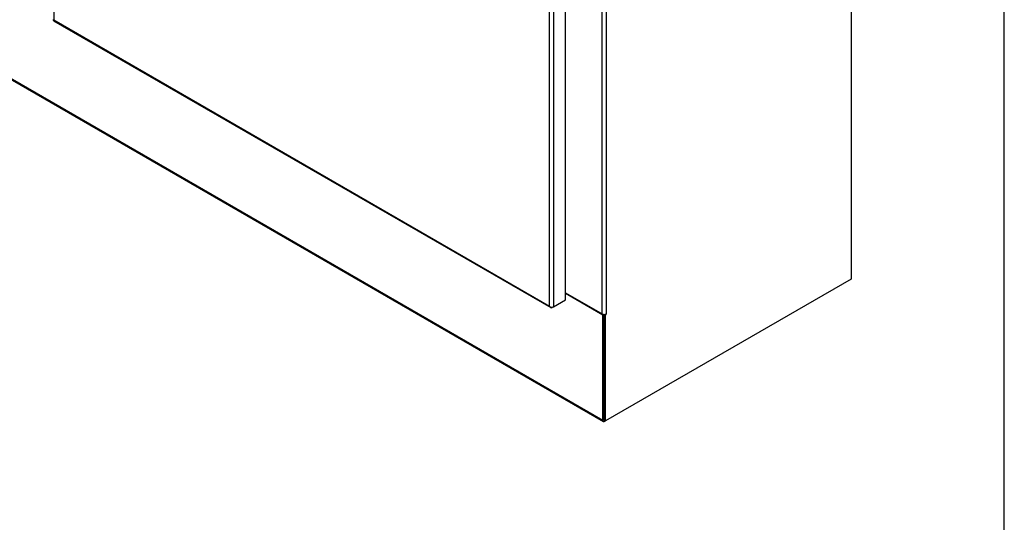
# Model space of a CAD drawing. Header units: inches. Extents: x 2 to 538, y -2 to 358.
# Tile 91 of 117: x 487 to 538, y 227 to 253. Entities that reach past the tile are written whole.
import ezdxf

# ---------------------------------------------------------------- set-up
doc = ezdxf.new("R2010")
doc.units = ezdxf.units.IN
doc.header["$MEASUREMENT"] = 0
for name, color, linetype in [('COM70885-3', 7, 'Continuous'), ('COM70890-2', 7, 'Continuous'), ('COM71142-4', 7, 'Continuous'), ('Default', 7, 'Continuous')]:
    doc.layers.add(name, color=color, linetype=linetype)

# ---------------------------------------------------------------- blocks, each defined once
blk = doc.blocks.new('SE6')
at = {"layer": 'COM70885-3', "color": 7, "linetype": 'Continuous'}
for p, q in [((529.916, 308.11), (529.916, 239.578)), ((517.065, 237.782), (517.065, 300.808)), ((517.268, 300.808), (517.268, 237.782)), ((529.916, 239.578), (517.234, 232.256)), ((515.173, 238.875), (517.065, 237.782)), ((517.166, 232.294), (517.166, 237.758)), ((517.196, 237.76), (517.234, 237.738)), ((517.268, 237.758), (517.234, 237.738)), ((517.234, 232.256), (517.234, 237.738)), ((517.244, 237.772), (517.268, 237.758)), ((517.166, 232.294), (517.234, 232.256))]:
    blk.add_line(p, q, dxfattribs=at)
for centre, major_axis, start_param, end_param in [((517.166, 237.841), (0.143, 0), 3.926991, 5.497787), ((517.268, 237.77), (-0.0075, -0.013), 0.785398, 3.926991)]:
    blk.add_ellipse(centre, major_axis=major_axis, ratio=0.57735, start_param=start_param, end_param=end_param, dxfattribs=at)
at = {"layer": 'COM70890-2', "color": 7, "linetype": 'Continuous'}
for p, q in [((433.618, 280.493), (517.099, 232.295)), ((433.648, 280.427), (517.129, 232.229)), ((515.173, 238.85), (517.099, 237.738)), ((517.099, 237.738), (517.137, 237.76)), ((517.099, 232.295), (517.099, 237.738)), ((517.166, 232.334), (517.166, 237.758)), ((517.234, 232.256), (517.2, 232.236))]:
    blk.add_line(p, q, dxfattribs=at)
blk.add_ellipse((517.2, 232.353), major_axis=(0.071, 0.124), ratio=0.57735, start_param=2.356194, end_param=3.926991, dxfattribs=at)
at = {"layer": 'COM71142-4', "color": 7, "linetype": 'Continuous'}
for p, q in [((488.736, 314.083), (488.736, 252.977)), ((515.173, 238.516), (515.173, 299.701)), ((514.343, 238.193), (514.343, 299.299)), ((514.546, 299.338), (514.546, 238.154)), ((488.732, 252.931), (514.407, 238.108)), ((488.736, 252.977), (488.736, 252.977)), ((488.736, 252.977), (514.343, 238.193)), ((488.736, 252.977), (488.736, 252.977)), ((488.736, 252.977), (488.736, 252.977)), ((488.736, 252.977), (488.736, 252.977)), ((514.546, 238.154), (515.173, 238.516)), ((514.343, 238.193), (514.343, 238.193)), ((514.343, 238.193), (514.343, 238.193)), ((514.344, 238.193), (514.343, 238.193)), ((514.343, 238.193), (514.343, 238.193)), ((514.343, 238.193), (514.343, 238.193)), ((514.414, 238.137), (514.398, 238.114)), ((514.546, 238.154), (514.478, 238.115))]:
    blk.add_line(p, q, dxfattribs=at)
for centre, radius, start, end in [((514.504, 238.246), 0.169, 198.5603, 231.3474), ((514.538, 238.365), 0.26, 221.4015, 244.3141)]:
    blk.add_arc(centre, radius, start, end, dxfattribs=at)
for centre, major_axis, start_param, end_param in [((488.803, 253.055), (0.072, 0.124), 3.01108, 3.141593), ((514.478, 238.232), (0.071, 0.124), 3.01108, 3.926991), ((514.444, 238.212), (0.143, 0), 4.581876, 5.497787)]:
    blk.add_ellipse(centre, major_axis=major_axis, ratio=0.57735, start_param=start_param, end_param=end_param, dxfattribs=at)
for points in [[(488.696, 252.986), (488.698, 252.983), (488.702, 252.981), (488.712, 252.979), (488.716, 252.978), (488.725, 252.978), (488.73, 252.977), (488.736, 252.977)], [(488.723, 252.938), (488.722, 252.941), (488.723, 252.946), (488.726, 252.956), (488.727, 252.96), (488.731, 252.968), (488.733, 252.972), (488.736, 252.977)]]:
    blk.add_open_spline(points, degree=3, knots=[0, 0, 0, 0, 0.5, 0.5, 0.75, 0.75, 1, 1, 1, 1], dxfattribs=at)
blk = doc.blocks.new('BORDER')
at = {"layer": 'Default', "color": 7, "linetype": 'Continuous'}
blk.add_line((0, 0), (0, 27.86), dxfattribs=at)

msp = doc.modelspace()

# ---------------------------------------------------------------- block references
at = {"layer": 'Default', "color": 7, "xscale": 12.8, "yscale": 12.8, "zscale": 12.8}
msp.add_blockref('BORDER', (537.834, 1.476), dxfattribs=at)
at = {"layer": 'Default'}
msp.add_blockref('SE6', (0, 0), dxfattribs=at)

doc.saveas('drawing.dxf')
